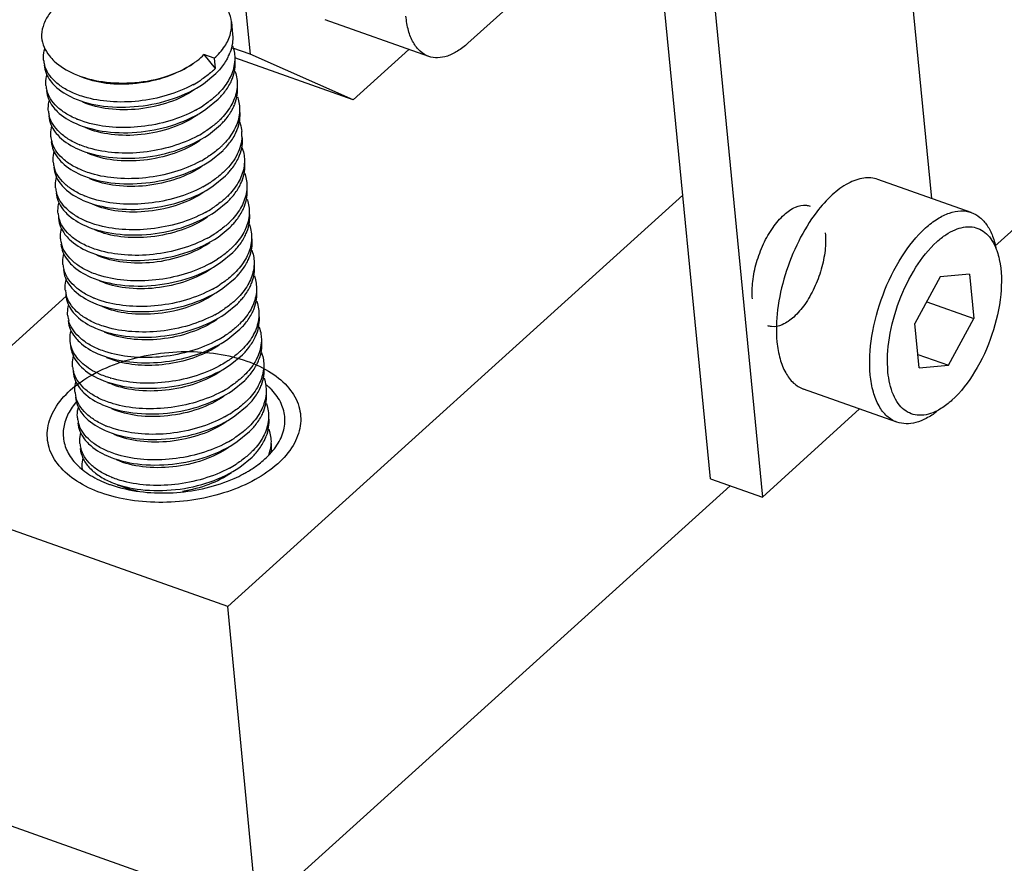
# Model space of a CAD drawing. Header units: millimetres. Extents: x -24622 to 57, y -1603 to 1112.
# Tile 136 of 219: x -1571 to -1556, y 608 to 621. Entities that reach past the tile are written whole.
import ezdxf

# ---------------------------------------------------------------- set-up
doc = ezdxf.new("R2010")
doc.units = ezdxf.units.MM
doc.layers.add('02___PRT_ALL_AXES', color=7, linetype='Continuous')

msp = doc.modelspace()

# ---------------------------------------------------------------- linework, layer by layer
at = {"color": 7, "linetype": 'Continuous'}
for p, q in [((-1533.166, 638.065), (-1555.947, 617.463)), ((-1560.423, 613.8), (-1561.674, 626.646)), ((-1560.858, 626.356), (-1559.607, 613.511)), ((-1557.518, 624.087), (-1556.947, 618.212)), ((-1564.243, 620.654), (-1561.346, 623.274)), ((-1567.785, 621.689), (-1567.67, 620.482)), ((-1564.858, 620.448), (-1566.49, 621.026)), ((-1567.67, 620.482), (-1567.942, 620.578)), ((-1566.047, 619.766), (-1565.171, 620.558)), ((-1568.395, 620.476), (-1568.217, 620.257)), ((-1568.232, 620.418), (-1568.395, 620.476)), ((-1568.232, 620.418), (-1568.217, 620.257)), ((-1566.047, 619.766), (-1567.909, 620.426)), ((-1566.047, 619.766), (-1567.67, 620.482)), ((-1568.57, 620.332), (-1568.559, 620.339)), ((-1568.403, 620.018), (-1568.209, 620.177)), ((-1568.364, 619.616), (-1568.171, 619.774)), ((-1568.326, 619.214), (-1568.133, 619.372)), ((-1568.288, 618.811), (-1568.095, 618.969)), ((-1568.25, 618.409), (-1568.057, 618.567)), ((-1556.321, 617.99), (-1557.79, 618.511)), ((-1560.858, 618.263), (-1568.017, 611.788)), ((-1568.212, 618.007), (-1568.019, 618.165)), ((-1568.174, 617.604), (-1567.981, 617.762)), ((-1568.136, 617.202), (-1567.943, 617.36)), ((-1556.346, 617.02), (-1556.809, 616.98)), ((-1556.346, 617.02), (-1556.28, 616.323)), ((-1568.098, 616.799), (-1567.905, 616.958)), ((-1556.809, 616.98), (-1557.206, 616.243)), ((-1573.728, 613.813), (-1570.566, 616.672)), ((-1568.06, 616.397), (-1567.867, 616.555)), ((-1557.021, 616.586), (-1556.28, 616.323)), ((-1557.14, 615.546), (-1557.206, 616.243)), ((-1556.677, 615.586), (-1556.28, 616.323)), ((-1568.022, 615.995), (-1567.829, 616.153)), ((-1570.066, 615.768), (-1569.903, 615.708)), ((-1567.984, 615.592), (-1567.791, 615.751)), ((-1557.16, 615.757), (-1556.677, 615.586)), ((-1569.773, 615.651), (-1569.922, 615.705)), ((-1557.14, 615.546), (-1556.677, 615.586)), ((-1569.915, 615.316), (-1569.884, 615.303)), ((-1567.946, 615.19), (-1567.753, 615.348)), ((-1557.491, 614.691), (-1558.959, 615.212)), ((-1567.908, 614.788), (-1567.715, 614.946)), ((-1559.607, 613.511), (-1558.08, 614.9)), ((-1567.87, 614.385), (-1567.677, 614.543)), ((-1567.832, 613.983), (-1567.639, 614.141)), ((-1568.017, 611.788), (-1573.728, 613.813)), ((-1560.423, 613.8), (-1559.607, 613.511)), ((-1569.763, 613.707), (-1569.732, 613.694)), ((-1560.117, 613.691), (-1567.561, 606.96)), ((-1567.561, 606.96), (-1568.017, 611.788)), ((-1567.561, 606.96), (-1573.271, 608.984))]:
    msp.add_line(p, q, dxfattribs=at)
for centre, radius, start, end in [((-1568.538, 620.951), 0.578, 345.8055, 346.7065), ((-1568.701, 620.78), 0.766, 333.5115, 338.9525), ((-1570.47, 620.434), 0.451, 185.4563, 195.3036), ((-1569.271, 621.376), 1.258, 304.4727, 305.7288), ((-1569.097, 621.15), 1.254, 312.6783, 314.5807), ((-1569.037, 621.017), 1.18, 314.5734, 317.5296), ((-1568.664, 620.378), 0.768, 333.3639, 338.8847), ((-1570.432, 620.031), 0.451, 185.4548, 195.26), ((-1569.411, 621.565), 1.776, 298.4163, 302.4844), ((-1569.362, 621.487), 1.684, 302.5035, 302.9529), ((-1569.059, 620.748), 1.254, 312.6786, 314.5807), ((-1568.999, 620.614), 1.179, 314.5733, 317.5452), ((-1569.373, 621.163), 1.776, 298.417, 302.4766), ((-1569.324, 621.085), 1.684, 302.4957, 302.9535), ((-1568.626, 619.975), 0.768, 333.3344, 338.8932), ((-1570.394, 619.629), 0.451, 185.4104, 195.2727), ((-1569.871, 620.714), 1.358, 247.0345, 247.6381), ((-1569.021, 620.346), 1.254, 312.6741, 314.5806), ((-1568.961, 620.212), 1.179, 314.5733, 317.5454), ((-1570.356, 619.227), 0.451, 185.4366, 195.295), ((-1569.334, 620.759), 1.773, 298.3992, 302.5925), ((-1569.285, 620.681), 1.681, 302.613, 302.9461), ((-1568.585, 619.572), 0.764, 333.7677, 339.1029), ((-1568.399, 619.209), 0.602, 357.8895, 5.38), ((-1569.83, 620.318), 1.365, 247.3807, 247.6405), ((-1568.983, 619.944), 1.255, 312.674, 314.5806), ((-1568.924, 619.811), 1.181, 314.5736, 317.4986), ((-1569.296, 620.356), 1.773, 298.4059, 302.6001), ((-1569.246, 620.278), 1.681, 302.6207, 302.945), ((-1568.55, 619.171), 0.768, 333.3613, 338.8878), ((-1570.318, 618.824), 0.451, 185.4511, 195.2565), ((-1568.945, 619.541), 1.254, 312.6785, 314.5807), ((-1568.885, 619.407), 1.179, 314.5733, 317.5453), ((-1569.259, 619.956), 1.776, 298.4167, 302.4778), ((-1569.21, 619.878), 1.684, 302.4969, 302.9534), ((-1568.512, 618.768), 0.768, 333.3444, 338.8995), ((-1570.28, 618.422), 0.451, 185.4088, 195.2776), ((-1569.757, 619.506), 1.357, 246.9764, 247.6376), ((-1568.907, 619.139), 1.254, 312.6735, 314.5806), ((-1568.847, 619.005), 1.179, 314.5733, 317.5437), ((-1568.473, 618.366), 0.767, 333.4456, 338.9124), ((-1570.242, 618.02), 0.451, 185.4417, 195.307), ((-1569.219, 619.551), 1.773, 298.3975, 302.6082), ((-1569.17, 619.473), 1.681, 302.6289, 302.945), ((-1569.716, 619.112), 1.366, 247.4134, 247.6407), ((-1568.869, 618.736), 1.255, 312.6746, 314.5806), ((-1568.809, 618.602), 1.179, 314.5734, 317.5383), ((-1569.182, 619.149), 1.773, 298.4075, 302.5838), ((-1569.133, 619.071), 1.681, 302.6042, 302.9461), ((-1568.436, 617.964), 0.768, 333.3588, 338.8906), ((-1570.204, 617.617), 0.451, 185.4623, 195.2615), ((-1568.831, 618.334), 1.254, 312.6788, 314.5807), ((-1568.77, 618.2), 1.179, 314.5733, 317.5453), ((-1570.166, 617.215), 0.451, 185.4076, 195.2821), ((-1569.145, 618.749), 1.776, 298.4176, 302.47), ((-1569.096, 618.671), 1.684, 302.489, 302.954), ((-1568.398, 617.561), 0.767, 333.3594, 338.9071), ((-1557.097, 616.991), 1.246, 12.0294, 12.4072), ((-1569.641, 618.304), 1.362, 247.2348, 247.64), ((-1568.793, 617.932), 1.254, 312.6732, 314.5806), ((-1568.733, 617.798), 1.179, 314.5733, 317.5416), ((-1569.105, 618.344), 1.773, 298.397, 302.6139), ((-1569.056, 618.266), 1.681, 302.6346, 302.9447), ((-1568.359, 617.159), 0.767, 333.4329, 338.9106), ((-1570.127, 616.813), 0.451, 185.4464, 195.3076), ((-1569.602, 617.905), 1.367, 247.4597, 247.6417), ((-1568.755, 617.529), 1.255, 312.6755, 314.5807), ((-1568.694, 617.395), 1.179, 314.5734, 317.5385), ((-1570.089, 616.41), 0.451, 185.4616, 195.2706), ((-1569.068, 617.943), 1.774, 298.4096, 302.5613), ((-1569.019, 617.865), 1.682, 302.5814, 302.9477), ((-1568.322, 616.756), 0.768, 333.3619, 338.8806), ((-1568.717, 617.127), 1.254, 312.6786, 314.5807), ((-1568.656, 616.993), 1.179, 314.5733, 317.5451), ((-1568.283, 616.354), 0.767, 333.3719, 338.9132), ((-1569.031, 617.542), 1.776, 298.4172, 302.4748), ((-1568.982, 617.464), 1.684, 302.4938, 302.9536), ((-1569.528, 617.096), 1.361, 247.1937, 247.6396), ((-1568.68, 616.726), 1.256, 312.6462, 314.5805), ((-1568.618, 616.591), 1.179, 314.5733, 317.5399), ((-1568.245, 615.951), 0.767, 333.4355, 338.9091), ((-1570.013, 615.605), 0.451, 185.4518, 195.3061), ((-1569.401, 616.938), 1.622, 253.1086, 253.3132), ((-1568.641, 616.322), 1.254, 312.6768, 314.5807), ((-1568.58, 616.188), 1.179, 314.5734, 317.5386), ((-1569.975, 615.203), 0.451, 185.4585, 195.264), ((-1568.954, 616.736), 1.775, 298.4128, 302.5251), ((-1568.905, 616.658), 1.683, 302.5448, 302.9501), ((-1568.208, 615.549), 0.768, 333.3664, 338.8826), ((-1568.1, 614.448), 1.077, 49.0207, 50.1405), ((-1568.063, 614.49), 1.021, 45.7467, 49.0396), ((-1568.603, 615.92), 1.254, 312.6786, 314.5807), ((-1568.542, 615.786), 1.179, 314.5733, 317.5452), ((-1568.917, 616.335), 1.776, 298.417, 302.4759), ((-1568.868, 616.257), 1.684, 302.495, 302.9535), ((-1568.17, 615.147), 0.768, 333.3258, 338.8923), ((-1569.937, 614.801), 0.451, 185.4124, 195.2914), ((-1569.414, 615.888), 1.36, 247.1191, 247.6389), ((-1568.565, 615.517), 1.254, 312.6747, 314.5806), ((-1568.504, 615.383), 1.179, 314.5733, 317.5456), ((-1569.899, 614.398), 0.451, 185.4563, 195.3036), ((-1568.877, 615.93), 1.773, 298.4009, 302.577), ((-1568.828, 615.853), 1.682, 302.5973, 302.9471), ((-1568.131, 614.744), 0.767, 333.4328, 338.9048), ((-1567.943, 614.3), 0.611, 352.9601, 5.3505), ((-1569.374, 615.489), 1.364, 247.3459, 247.6403), ((-1568.527, 615.115), 1.254, 312.6783, 314.5807), ((-1568.017, 614.392), 0.678, 341.0671, 348.5002), ((-1568.466, 614.981), 1.179, 314.5734, 317.5392), ((-1569.865, 613.995), 0.448, 184.3563, 185.4245), ((-1568.84, 615.53), 1.776, 298.4163, 302.4844), ((-1568.791, 615.452), 1.684, 302.5035, 302.9529), ((-1568.729, 615.657), 2.02, 297.9804, 298.9973), ((-1569.34, 614.979), 1.334, 246.3463, 247.1765), ((-1569.326, 615.111), 1.391, 247.7714, 248.4231), ((-1568.809, 615.811), 2.194, 293.9742, 297.9266), ((-1569.239, 615.486), 1.887, 249.6267, 250.4826), ((-1569.199, 615.6), 2.007, 250.5006, 254.2797)]:
    msp.add_arc(centre, radius, start, end, dxfattribs=at)
for points, start_tangent, end_tangent in [([(-1567.963, 620.993), (-1568.007, 621.16), (-1568.105, 621.315), (-1568.254, 621.453), (-1568.448, 621.568), (-1568.94, 621.715), (-1569.509, 621.734), (-1570.071, 621.621), (-1570.54, 621.395), (-1570.718, 621.249), (-1570.849, 621.088), (-1570.928, 620.918), (-1570.951, 620.746)], (-0.094241, 0.995549), (0.026763, -0.999642)), ([(-1564.858, 620.448), (-1564.992, 620.529), (-1565.1, 620.666), (-1565.176, 620.854), (-1565.217, 621.084)], (-0.942459, 0.334322), (-0.09413, 0.99556)), ([(-1567.975, 620.818), (-1567.967, 620.862), (-1567.963, 620.993)], (0.229926, 0.973208), (-0.094241, 0.995549)), ([(-1570.951, 620.746), (-1570.911, 620.596), (-1570.826, 620.456)], (0.116459, -0.993196), (0.62144, -0.783462)), ([(-1568.232, 620.418), (-1568.068, 620.607), (-1567.977, 620.81)], (0.741683, 0.670751), (0.2452, 0.969472)), ([(-1567.944, 620.794), (-1567.948, 620.649), (-1567.986, 620.504)], (0.093913, -0.99558), (-0.358461, -0.933545)), ([(-1570.919, 620.391), (-1570.921, 620.435), (-1570.901, 620.567)], (-0.094566, 0.995519), (0.280345, 0.959899)), ([(-1567.944, 620.615), (-1567.933, 620.58), (-1567.913, 620.472)], (0.327696, -0.944783), (0.093733, -0.995597)), ([(-1564.243, 620.654), (-1564.405, 620.531), (-1564.565, 620.454), (-1564.718, 620.426), (-1564.858, 620.448)], (-0.741683, -0.670751), (-0.942459, 0.334322)), ([(-1570.826, 620.456), (-1570.751, 620.375), (-1570.439, 620.174)], (0.62144, -0.783462), (0.915951, -0.40129)), ([(-1568.537, 620.355), (-1568.498, 620.384), (-1568.395, 620.476)], (0.811747, 0.584009), (0.698498, 0.715612)), ([(-1568.015, 620.438), (-1568.046, 620.382), (-1568.167, 620.22)], (-0.445412, -0.895326), (-0.674993, -0.737824)), ([(-1567.913, 620.472), (-1567.911, 620.428), (-1567.923, 620.292)], (0.093733, -0.995597), (-0.198307, -0.98014)), ([(-1570.911, 620.31), (-1570.88, 620.182), (-1570.81, 620.061)], (0.094536, -0.995521), (0.600658, -0.799506)), ([(-1570.423, 619.859), (-1570.6, 619.949), (-1570.742, 620.057), (-1570.845, 620.18), (-1570.905, 620.315)], (-0.925674, 0.378323), (-0.263736, 0.964595)), ([(-1570.439, 620.174), (-1569.991, 620.051), (-1569.481, 620.037), (-1568.979, 620.137), (-1568.559, 620.339)], (0.915951, -0.40129), (0.824356, 0.566072)), ([(-1568.57, 620.332), (-1568.98, 620.129), (-1569.457, 620.022), (-1569.933, 620.024), (-1570.341, 620.131)], (-0.824199, -0.5663), (-0.915875, 0.401464)), ([(-1567.923, 620.292), (-1568.011, 620.067), (-1568.179, 619.855)], (-0.198307, -0.98014), (-0.712152, -0.702026)), ([(-1567.948, 620.101), (-1567.91, 620.247), (-1567.906, 620.392)], (0.359548, 0.933127), (-0.094355, 0.995539)), ([(-1570.881, 619.989), (-1570.883, 620.032), (-1570.864, 620.162)], (-0.094536, 0.995521), (0.274798, 0.961502)), ([(-1568.247, 620.228), (-1568.293, 620.188), (-1568.446, 620.075)], (-0.735066, -0.677996), (-0.839114, -0.543956)), ([(-1567.907, 620.214), (-1567.896, 620.179), (-1567.875, 620.07)], (0.330985, -0.943636), (0.094355, -0.995539)), ([(-1570.81, 620.061), (-1570.742, 619.984), (-1570.446, 619.792)], (0.600658, -0.799506), (0.915975, -0.401235)), ([(-1570.446, 619.792), (-1569.974, 619.667), (-1569.423, 619.664), (-1568.874, 619.785), (-1568.403, 620.018)], (0.915975, -0.401235), (0.824457, 0.565924)), ([(-1568.566, 620.004), (-1568.972, 619.836), (-1569.422, 619.745), (-1569.873, 619.737), (-1570.283, 619.81)], (-0.879057, -0.476716), (-0.958356, 0.285575)), ([(-1568.129, 619.818), (-1568.084, 619.87), (-1567.978, 620.034)], (0.67479, 0.73801), (0.447703, 0.894182)), ([(-1567.91, 619.699), (-1567.871, 619.845), (-1567.868, 619.99)], (0.359399, 0.933184), (-0.094591, 0.995516)), ([(-1567.875, 620.07), (-1567.873, 620.028), (-1567.883, 619.899)], (0.094355, -0.995539), (-0.184283, -0.982873)), ([(-1570.873, 619.908), (-1570.842, 619.78), (-1570.773, 619.659)], (0.093721, -0.995599), (0.600259, -0.799806)), ([(-1570.401, 619.464), (-1570.573, 619.553), (-1570.71, 619.66), (-1570.809, 619.781), (-1570.867, 619.913)], (-0.920733, 0.390193), (-0.262995, 0.964797)), ([(-1570.283, 619.81), (-1570.319, 619.821), (-1570.423, 619.859)], (-0.958356, 0.285575), (-0.925674, 0.378323)), ([(-1568.532, 619.93), (-1568.942, 619.726), (-1569.419, 619.62), (-1569.895, 619.622), (-1570.303, 619.729)], (-0.824381, -0.566035), (-0.915781, 0.401679)), ([(-1568.209, 619.826), (-1568.255, 619.786), (-1568.408, 619.672)], (-0.735062, -0.678), (-0.839109, -0.543964)), ([(-1567.883, 619.899), (-1567.971, 619.669), (-1568.141, 619.452)], (-0.184283, -0.982873), (-0.712152, -0.702026)), ([(-1567.869, 619.812), (-1567.858, 619.777), (-1567.837, 619.668)], (0.331315, -0.94352), (0.094591, -0.995516)), ([(-1570.843, 619.587), (-1570.845, 619.63), (-1570.826, 619.761)], (-0.093721, 0.995599), (0.277486, 0.96073)), ([(-1570.773, 619.659), (-1570.704, 619.581), (-1570.408, 619.39)], (0.600259, -0.799806), (0.915964, -0.401261)), ([(-1568.091, 619.416), (-1568.046, 619.468), (-1567.94, 619.631)], (0.674788, 0.738012), (0.448155, 0.893956)), ([(-1567.837, 619.668), (-1567.835, 619.626), (-1567.845, 619.497)], (0.094591, -0.995516), (-0.184082, -0.982911)), ([(-1570.835, 619.506), (-1570.804, 619.378), (-1570.735, 619.257)], (0.094216, -0.995552), (0.599482, -0.800388)), ([(-1570.356, 619.058), (-1570.53, 619.147), (-1570.669, 619.255), (-1570.77, 619.377), (-1570.829, 619.51)], (-0.923079, 0.384609), (-0.263171, 0.964749)), ([(-1570.408, 619.39), (-1569.936, 619.265), (-1569.385, 619.261), (-1568.836, 619.383), (-1568.364, 619.616)], (0.915964, -0.401261), (0.824457, 0.565924)), ([(-1568.494, 619.527), (-1568.904, 619.324), (-1569.381, 619.217), (-1569.857, 619.22), (-1570.265, 619.327)], (-0.824281, -0.566181), (-0.915879, 0.401455)), ([(-1568.528, 619.601), (-1568.934, 619.434), (-1569.383, 619.343), (-1569.834, 619.334), (-1570.244, 619.408)], (-0.879054, -0.476723), (-0.958543, 0.284947)), ([(-1567.845, 619.497), (-1567.933, 619.267), (-1568.103, 619.05)], (-0.184082, -0.982911), (-0.712152, -0.702026)), ([(-1567.871, 619.299), (-1567.833, 619.443), (-1567.83, 619.587)], (0.35603, 0.934475), (-0.094079, 0.995565)), ([(-1570.805, 619.184), (-1570.807, 619.227), (-1570.788, 619.357)], (-0.094216, 0.995552), (0.274789, 0.961504)), ([(-1570.244, 619.408), (-1570.281, 619.419), (-1570.388, 619.458)], (-0.958543, 0.284947), (-0.924792, 0.380473)), ([(-1568.171, 619.424), (-1568.217, 619.383), (-1568.37, 619.27)], (-0.735115, -0.677942), (-0.839181, -0.543852)), ([(-1567.837, 619.426), (-1567.823, 619.386), (-1567.799, 619.265)], (0.355639, -0.934623), (0.094079, -0.995565)), ([(-1570.735, 619.257), (-1570.667, 619.179), (-1570.37, 618.987)], (0.599482, -0.800388), (0.915957, -0.401276)), ([(-1570.37, 618.987), (-1569.898, 618.863), (-1569.347, 618.859), (-1568.798, 618.981), (-1568.326, 619.214)], (0.915957, -0.401276), (0.824461, 0.565919)), ([(-1568.49, 619.199), (-1568.896, 619.032), (-1569.346, 618.94), (-1569.797, 618.932), (-1570.206, 619.005)], (-0.879173, -0.476502), (-0.958435, 0.28531)), ([(-1567.797, 619.187), (-1567.818, 619.047), (-1567.87, 618.909), (-1568.065, 618.648)], (-0.036648, -0.999328), (-0.712152, -0.702026)), ([(-1568.053, 619.013), (-1568.007, 619.066), (-1567.899, 619.234)], (0.675394, 0.737457), (0.441422, 0.8973)), ([(-1567.834, 618.894), (-1567.795, 619.04), (-1567.792, 619.185)], (0.359497, 0.933146), (-0.094437, 0.995531)), ([(-1570.797, 619.103), (-1570.766, 618.975), (-1570.696, 618.854)], (0.094467, -0.995528), (0.600709, -0.799468)), ([(-1570.305, 618.651), (-1570.484, 618.74), (-1570.627, 618.849), (-1570.731, 618.973), (-1570.791, 619.108)], (-0.92667, 0.375876), (-0.263584, 0.964636)), ([(-1570.206, 619.005), (-1570.243, 619.017), (-1570.35, 619.056)], (-0.958435, 0.28531), (-0.924814, 0.380419)), ([(-1568.456, 619.125), (-1568.866, 618.921), (-1569.343, 618.815), (-1569.819, 618.817), (-1570.227, 618.924)], (-0.824364, -0.56606), (-0.915788, 0.401662)), ([(-1568.133, 619.021), (-1568.179, 618.981), (-1568.332, 618.868)], (-0.735116, -0.677942), (-0.839191, -0.543837)), ([(-1567.793, 619.007), (-1567.782, 618.972), (-1567.761, 618.863)], (0.331105, -0.943594), (0.094437, -0.995531)), ([(-1570.767, 618.782), (-1570.769, 618.825), (-1570.75, 618.955)], (-0.094467, 0.995528), (0.275183, 0.961392)), ([(-1570.696, 618.854), (-1570.628, 618.777), (-1570.332, 618.585)], (0.600709, -0.799468), (0.915977, -0.40123)), ([(-1567.761, 618.863), (-1567.759, 618.821), (-1567.769, 618.692)], (0.094437, -0.995531), (-0.184188, -0.982891)), ([(-1570.759, 618.701), (-1570.728, 618.573), (-1570.659, 618.452)], (0.093691, -0.995601), (0.600248, -0.799814)), ([(-1570.288, 618.257), (-1570.459, 618.346), (-1570.596, 618.453), (-1570.695, 618.574), (-1570.753, 618.706)], (-0.920336, 0.39113), (-0.262931, 0.964815)), ([(-1570.332, 618.585), (-1569.86, 618.46), (-1569.309, 618.457), (-1568.76, 618.578), (-1568.288, 618.811)], (0.915977, -0.40123), (0.824457, 0.565924)), ([(-1568.418, 618.723), (-1568.828, 618.519), (-1569.305, 618.413), (-1569.781, 618.415), (-1570.189, 618.522)], (-0.824303, -0.56615), (-0.915875, 0.401464)), ([(-1568.452, 618.797), (-1568.858, 618.629), (-1569.308, 618.538), (-1569.759, 618.53), (-1570.169, 618.603)], (-0.879116, -0.476607), (-0.958318, 0.285703)), ([(-1567.769, 618.692), (-1567.857, 618.462), (-1568.027, 618.245)], (-0.184188, -0.982891), (-0.712152, -0.702026)), ([(-1568.015, 618.611), (-1567.97, 618.663), (-1567.864, 618.827)], (0.674789, 0.738011), (0.447743, 0.894162)), ([(-1567.796, 618.492), (-1567.757, 618.638), (-1567.754, 618.783)], (0.359298, 0.933223), (-0.094542, 0.995521)), ([(-1570.729, 618.38), (-1570.731, 618.423), (-1570.712, 618.554)], (-0.093691, 0.995601), (0.277445, 0.960742)), ([(-1570.169, 618.603), (-1570.204, 618.614), (-1570.305, 618.651)], (-0.958318, 0.285703), (-0.92667, 0.375876)), ([(-1568.095, 618.619), (-1568.141, 618.579), (-1568.294, 618.465)], (-0.735063, -0.677999), (-0.83911, -0.543963)), ([(-1567.755, 618.605), (-1567.744, 618.569), (-1567.723, 618.461)], (0.330787, -0.943706), (0.094542, -0.995521)), ([(-1557.789, 618.511), (-1558.012, 618.532), (-1558.257, 618.449), (-1558.509, 618.268), (-1558.753, 618)], (-0.942481, 0.334258), (-0.606953, -0.794737)), ([(-1570.659, 618.452), (-1570.59, 618.374), (-1570.294, 618.182)], (0.600248, -0.799814), (0.915963, -0.401264)), ([(-1570.294, 618.182), (-1569.821, 618.058), (-1569.271, 618.054), (-1568.721, 618.176), (-1568.25, 618.409)], (0.915963, -0.401264), (0.824458, 0.565924)), ([(-1568.414, 618.394), (-1568.82, 618.227), (-1569.269, 618.136), (-1569.72, 618.127), (-1570.129, 618.2)], (-0.879056, -0.476719), (-0.958559, 0.284894)), ([(-1567.977, 618.209), (-1567.932, 618.261), (-1567.826, 618.424)], (0.67481, 0.737991), (0.448001, 0.894033)), ([(-1567.723, 618.461), (-1567.721, 618.418), (-1567.731, 618.289)], (0.094542, -0.995521), (-0.185806, -0.982586)), ([(-1570.721, 618.299), (-1570.69, 618.171), (-1570.621, 618.05)], (0.094306, -0.995543), (0.599464, -0.800401)), ([(-1570.241, 617.851), (-1570.415, 617.94), (-1570.555, 618.048), (-1570.656, 618.17), (-1570.715, 618.303)], (-0.923299, 0.384082), (-0.263252, 0.964727)), ([(-1570.129, 618.2), (-1570.167, 618.212), (-1570.274, 618.251)], (-0.958559, 0.284894), (-0.924788, 0.380484)), ([(-1568.38, 618.32), (-1568.79, 618.117), (-1569.267, 618.01), (-1569.743, 618.012), (-1570.15, 618.12)], (-0.824343, -0.56609), (-0.915801, 0.401633)), ([(-1567.731, 618.289), (-1567.819, 618.059), (-1567.989, 617.843)], (-0.185806, -0.982586), (-0.712152, -0.702026)), ([(-1567.758, 618.09), (-1567.719, 618.235), (-1567.715, 618.38)], (0.359108, 0.933296), (-0.093805, 0.995591)), ([(-1570.691, 617.977), (-1570.693, 618.02), (-1570.674, 618.15)], (-0.094306, 0.995543), (0.274654, 0.961543)), ([(-1568.057, 618.216), (-1568.103, 618.176), (-1568.256, 618.063)], (-0.735122, -0.677935), (-0.839191, -0.543837)), ([(-1567.716, 618.2), (-1567.705, 618.165), (-1567.685, 618.058)], (0.326339, -0.945253), (0.093805, -0.995591)), ([(-1559.763, 616.632), (-1559.759, 616.906), (-1559.699, 617.204), (-1559.589, 617.497), (-1559.44, 617.756), (-1559.266, 617.955), (-1559.085, 618.076), (-1558.915, 618.106), (-1558.857, 618.092)], (-0.09413, 0.99556), (0.940111, -0.340869)), ([(-1570.621, 618.05), (-1570.553, 617.972), (-1570.256, 617.78)], (0.599464, -0.800401), (0.915957, -0.401277)), ([(-1570.256, 617.78), (-1569.783, 617.655), (-1569.233, 617.652), (-1568.684, 617.774), (-1568.212, 618.007)], (0.915957, -0.401277), (0.82446, 0.56592)), ([(-1568.341, 617.918), (-1568.752, 617.714), (-1569.229, 617.608), (-1569.705, 617.61), (-1570.112, 617.717)], (-0.824339, -0.566096), (-0.915861, 0.401494)), ([(-1568.376, 617.992), (-1568.782, 617.825), (-1569.232, 617.733), (-1569.683, 617.725), (-1570.092, 617.798)], (-0.879183, -0.476484), (-0.958423, 0.285352)), ([(-1567.939, 617.806), (-1567.894, 617.859), (-1567.787, 618.023)], (0.67488, 0.737928), (0.446438, 0.894815)), ([(-1567.72, 617.687), (-1567.681, 617.833), (-1567.677, 617.978)], (0.359449, 0.933165), (-0.094506, 0.995524)), ([(-1567.685, 618.058), (-1567.683, 618.013), (-1567.695, 617.878)], (0.093805, -0.995591), (-0.19918, -0.979963)), ([(-1558.753, 618), (-1559.036, 617.54), (-1559.249, 617.008), (-1559.367, 616.459), (-1559.378, 615.954)], (-0.606953, -0.794737), (0.09413, -0.99556)), ([(-1557.039, 617.749), (-1556.85, 617.893), (-1556.663, 617.983), (-1556.485, 618.016), (-1556.321, 617.99)], (0.741683, 0.670751), (0.942637, -0.333821)), ([(-1556.321, 617.99), (-1556.185, 617.913), (-1556.072, 617.788), (-1555.985, 617.619), (-1555.926, 617.409)], (0.94235, -0.334629), (0.19161, -0.981471)), ([(-1570.683, 617.896), (-1570.651, 617.768), (-1570.582, 617.647)], (0.094679, -0.995508), (0.600465, -0.799651)), ([(-1570.191, 617.444), (-1570.37, 617.533), (-1570.513, 617.642), (-1570.616, 617.765), (-1570.677, 617.901)], (-0.926822, 0.3755), (-0.26379, 0.96458)), ([(-1570.092, 617.798), (-1570.129, 617.81), (-1570.236, 617.849)], (-0.958423, 0.285352), (-0.924815, 0.380417)), ([(-1568.019, 617.814), (-1568.065, 617.774), (-1568.218, 617.66)], (-0.735109, -0.677949), (-0.83918, -0.543854)), ([(-1567.695, 617.878), (-1567.783, 617.652), (-1567.951, 617.44)], (-0.19918, -0.979963), (-0.712152, -0.702026)), ([(-1567.679, 617.8), (-1567.668, 617.765), (-1567.647, 617.656)], (0.331187, -0.943565), (0.094506, -0.995524)), ([(-1556.861, 617.53), (-1556.718, 617.642), (-1556.575, 617.72), (-1556.307, 617.763), (-1556.188, 617.729), (-1556.083, 617.657), (-1555.995, 617.55), (-1555.926, 617.412)], (0.744928, 0.667145), (0.357617, -0.933868)), ([(-1570.653, 617.574), (-1570.655, 617.617), (-1570.636, 617.747)], (-0.094679, 0.995508), (0.273964, 0.96174)), ([(-1570.582, 617.647), (-1570.514, 617.57), (-1570.218, 617.378)], (0.600465, -0.799651), (0.915969, -0.401249)), ([(-1567.901, 617.404), (-1567.856, 617.456), (-1567.75, 617.619)], (0.674789, 0.738011), (0.447781, 0.894143)), ([(-1567.647, 617.656), (-1567.645, 617.614), (-1567.655, 617.485)], (0.094506, -0.995524), (-0.184179, -0.982893)), ([(-1558.617, 617.669), (-1558.621, 617.395), (-1558.682, 617.097), (-1558.792, 616.804), (-1558.941, 616.545), (-1559.114, 616.346), (-1559.295, 616.225), (-1559.466, 616.195), (-1559.524, 616.209)], (0.09413, -0.99556), (-0.940111, 0.340869)), ([(-1557.909, 615.433), (-1557.884, 616.042), (-1557.709, 616.695), (-1557.413, 617.295), (-1557.039, 617.749)], (-0.09413, 0.99556), (0.741683, 0.670751)), ([(-1570.645, 617.494), (-1570.614, 617.366), (-1570.544, 617.244)], (0.093671, -0.995603), (0.600171, -0.799872)), ([(-1570.169, 617.048), (-1570.342, 617.137), (-1570.48, 617.244), (-1570.58, 617.366), (-1570.639, 617.499)], (-0.922095, 0.386963), (-0.263032, 0.964787)), ([(-1570.218, 617.378), (-1569.745, 617.253), (-1569.195, 617.25), (-1568.645, 617.371), (-1568.174, 617.604)], (0.915969, -0.401249), (0.824457, 0.565925)), ([(-1568.303, 617.516), (-1568.714, 617.312), (-1569.191, 617.206), (-1569.667, 617.208), (-1570.074, 617.315)], (-0.824322, -0.566122), (-0.915817, 0.401597)), ([(-1568.338, 617.589), (-1568.744, 617.422), (-1569.194, 617.331), (-1569.645, 617.323), (-1570.055, 617.396)], (-0.879107, -0.476625), (-0.958315, 0.285714)), ([(-1567.655, 617.485), (-1567.742, 617.255), (-1567.913, 617.038)], (-0.184179, -0.982893), (-0.712152, -0.702026)), ([(-1567.682, 617.285), (-1567.643, 617.43), (-1567.639, 617.576)], (0.359175, 0.93327), (-0.094481, 0.995527)), ([(-1557.631, 615.479), (-1557.609, 616.018), (-1557.454, 616.597), (-1557.192, 617.128), (-1556.861, 617.53)], (-0.090201, 0.995924), (0.738778, 0.673949)), ([(-1570.615, 617.172), (-1570.617, 617.216), (-1570.598, 617.346)], (-0.093671, 0.995603), (0.277305, 0.960782)), ([(-1570.055, 617.396), (-1570.09, 617.407), (-1570.191, 617.444)], (-0.958315, 0.285714), (-0.926822, 0.3755)), ([(-1567.981, 617.412), (-1568.026, 617.372), (-1568.18, 617.258)], (-0.735059, -0.678003), (-0.839104, -0.543971)), ([(-1567.641, 617.397), (-1567.629, 617.362), (-1567.609, 617.254)], (0.330122, -0.943938), (0.094481, -0.995527)), ([(-1555.926, 617.412), (-1555.913, 617.376), (-1555.881, 617.259)], (0.357617, -0.933868), (0.214866, -0.976643)), ([(-1570.544, 617.244), (-1570.476, 617.167), (-1570.18, 616.975)], (0.600171, -0.799872), (0.915961, -0.401266)), ([(-1570.18, 616.975), (-1569.707, 616.851), (-1569.157, 616.847), (-1568.607, 616.969), (-1568.136, 617.202)], (0.915961, -0.401266), (0.824458, 0.565924)), ([(-1568.3, 617.187), (-1568.706, 617.02), (-1569.155, 616.929), (-1569.606, 616.92), (-1570.016, 616.993)], (-0.87905, -0.47673), (-0.958488, 0.285134)), ([(-1567.863, 617.002), (-1567.818, 617.054), (-1567.712, 617.217)], (0.674837, 0.737967), (0.447768, 0.89415)), ([(-1567.644, 616.883), (-1567.605, 617.028), (-1567.601, 617.173)], (0.359134, 0.933286), (-0.093776, 0.995593)), ([(-1567.609, 617.254), (-1567.606, 617.211), (-1567.618, 617.08)], (0.094481, -0.995527), (-0.187983, -0.982172)), ([(-1555.879, 617.251), (-1555.857, 616.698), (-1555.995, 616.07), (-1556.267, 615.481), (-1556.625, 615.036)], (0.208423, -0.978039), (-0.739277, -0.673401)), ([(-1570.607, 617.092), (-1570.576, 616.963), (-1570.507, 616.842)], (0.094391, -0.995535), (0.599488, -0.800383)), ([(-1570.126, 616.643), (-1570.3, 616.733), (-1570.44, 616.84), (-1570.542, 616.963), (-1570.601, 617.096)], (-0.923609, 0.383335), (-0.263328, 0.964706)), ([(-1570.016, 616.993), (-1570.053, 617.005), (-1570.16, 617.044)], (-0.958488, 0.285134), (-0.924809, 0.380432)), ([(-1568.265, 617.113), (-1568.676, 616.91), (-1569.153, 616.803), (-1569.629, 616.805), (-1570.036, 616.912)], (-0.824372, -0.566048), (-0.915837, 0.401551)), ([(-1567.943, 617.009), (-1567.988, 616.969), (-1568.142, 616.856)], (-0.735125, -0.677932), (-0.839194, -0.543832)), ([(-1567.618, 617.08), (-1567.705, 616.851), (-1567.874, 616.636)], (-0.187983, -0.982172), (-0.712152, -0.702026)), ([(-1567.602, 616.993), (-1567.591, 616.958), (-1567.571, 616.851)], (0.326305, -0.945264), (0.093776, -0.995593)), ([(-1570.577, 616.77), (-1570.579, 616.813), (-1570.56, 616.943)], (-0.094391, 0.995535), (0.274523, 0.961581)), ([(-1570.507, 616.842), (-1570.438, 616.765), (-1570.142, 616.573)], (0.599488, -0.800383), (0.915957, -0.401276)), ([(-1567.571, 616.851), (-1567.568, 616.806), (-1567.581, 616.671)], (0.093776, -0.995593), (-0.199223, -0.979954)), ([(-1570.569, 616.689), (-1570.537, 616.561), (-1570.468, 616.44)], (0.094663, -0.995509), (0.60049, -0.799632)), ([(-1570.077, 616.236), (-1570.256, 616.326), (-1570.399, 616.434), (-1570.502, 616.558), (-1570.563, 616.693)], (-0.926801, 0.375554), (-0.263802, 0.964577)), ([(-1570.142, 616.573), (-1569.669, 616.448), (-1569.119, 616.445), (-1568.569, 616.566), (-1568.098, 616.799)], (0.915957, -0.401276), (0.82446, 0.565921)), ([(-1568.227, 616.711), (-1568.638, 616.507), (-1569.115, 616.401), (-1569.591, 616.403), (-1569.998, 616.51)], (-0.824302, -0.566151), (-0.915833, 0.401558)), ([(-1568.262, 616.785), (-1568.668, 616.617), (-1569.118, 616.526), (-1569.569, 616.518), (-1569.978, 616.591)], (-0.879186, -0.476478), (-0.958414, 0.285383)), ([(-1567.825, 616.599), (-1567.78, 616.652), (-1567.673, 616.816)], (0.674878, 0.737929), (0.446633, 0.894717)), ([(-1567.606, 616.48), (-1567.567, 616.625), (-1567.563, 616.771)], (0.359615, 0.933101), (-0.094204, 0.995553)), ([(-1570.539, 616.367), (-1570.541, 616.41), (-1570.522, 616.54)], (-0.094663, 0.995509), (0.274025, 0.961723)), ([(-1569.978, 616.591), (-1570.015, 616.603), (-1570.122, 616.642)], (-0.958414, 0.285383), (-0.924822, 0.380399)), ([(-1567.905, 616.607), (-1567.95, 616.567), (-1568.104, 616.453)], (-0.735099, -0.67796), (-0.839165, -0.543877)), ([(-1567.581, 616.671), (-1567.669, 616.445), (-1567.836, 616.233)], (-0.199223, -0.979954), (-0.712152, -0.702026)), ([(-1567.565, 616.593), (-1567.553, 616.557), (-1567.533, 616.449)], (0.33054, -0.943792), (0.094204, -0.995553)), ([(-1570.468, 616.44), (-1570.4, 616.362), (-1570.104, 616.171)], (0.60049, -0.799632), (0.91597, -0.401246)), ([(-1570.104, 616.171), (-1569.631, 616.046), (-1569.081, 616.042), (-1568.531, 616.164), (-1568.06, 616.397)], (0.91597, -0.401246), (0.824457, 0.565924)), ([(-1568.224, 616.382), (-1568.63, 616.215), (-1569.08, 616.124), (-1569.531, 616.116), (-1569.941, 616.189)], (-0.879095, -0.476647), (-0.958317, 0.285706)), ([(-1567.786, 616.197), (-1567.742, 616.249), (-1567.636, 616.412)], (0.674791, 0.738009), (0.447735, 0.894166)), ([(-1567.567, 616.078), (-1567.529, 616.223), (-1567.525, 616.369)], (0.359078, 0.933307), (-0.094421, 0.995532)), ([(-1567.533, 616.449), (-1567.53, 616.406), (-1567.541, 616.277)], (0.094204, -0.995553), (-0.185341, -0.982674)), ([(-1570.531, 616.287), (-1570.498, 616.154), (-1570.424, 616.029)], (0.094071, -0.995565), (0.613225, -0.789908)), ([(-1570.055, 615.841), (-1570.228, 615.93), (-1570.366, 616.037), (-1570.466, 616.159), (-1570.525, 616.291)], (-0.921817, 0.387626), (-0.263183, 0.964746)), ([(-1569.941, 616.189), (-1569.976, 616.2), (-1570.077, 616.236)], (-0.958317, 0.285706), (-0.926801, 0.375554)), ([(-1568.189, 616.308), (-1568.6, 616.105), (-1569.077, 615.998), (-1569.553, 616.001), (-1569.96, 616.108)], (-0.824391, -0.566021), (-0.915807, 0.40162)), ([(-1567.541, 616.277), (-1567.628, 616.047), (-1567.798, 615.831)], (-0.185341, -0.982674), (-0.712152, -0.702026)), ([(-1570.501, 615.965), (-1570.503, 616.006), (-1570.486, 616.129)], (-0.094071, 0.995565), (0.256213, 0.96662)), ([(-1567.867, 616.205), (-1567.912, 616.164), (-1568.066, 616.051)], (-0.735061, -0.678), (-0.839107, -0.543966)), ([(-1567.526, 616.19), (-1567.515, 616.155), (-1567.495, 616.047)], (0.32954, -0.944142), (0.094421, -0.995532)), ([(-1570.447, 615.79), (-1570.467, 615.833), (-1570.501, 615.965)], (-0.466605, 0.884466), (-0.094071, 0.995565)), ([(-1570.424, 616.029), (-1570.356, 615.955), (-1570.066, 615.768)], (0.613225, -0.789908), (0.916028, -0.401115)), ([(-1569.903, 615.708), (-1569.444, 615.63), (-1568.938, 615.653), (-1568.445, 615.779), (-1568.022, 615.995)], (0.956857, -0.290561), (0.824483, 0.565887)), ([(-1568.186, 615.98), (-1568.592, 615.813), (-1569.041, 615.722), (-1569.492, 615.713), (-1569.902, 615.786)], (-0.879052, -0.476725), (-0.9585, 0.285093)), ([(-1568.151, 615.906), (-1568.517, 615.719), (-1568.942, 615.609), (-1569.378, 615.586), (-1569.773, 615.651)], (-0.824285, -0.566175), (-0.958928, 0.283648)), ([(-1567.748, 615.794), (-1567.704, 615.847), (-1567.598, 616.01)], (0.674858, 0.737947), (0.447574, 0.894247)), ([(-1567.529, 615.676), (-1567.491, 615.821), (-1567.487, 615.966)], (0.359161, 0.933276), (-0.09375, 0.995596)), ([(-1567.495, 616.047), (-1567.492, 616.003), (-1567.504, 615.872)], (0.094421, -0.995532), (-0.189859, -0.981811)), ([(-1559.378, 615.954), (-1559.329, 615.686), (-1559.241, 615.467), (-1559.116, 615.307), (-1558.959, 615.212)], (0.09413, -0.99556), (0.942481, -0.334258)), ([(-1570.013, 613.578), (-1570.396, 613.763), (-1570.675, 614.006), (-1570.831, 614.291), (-1570.853, 614.598), (-1570.739, 614.905), (-1570.498, 615.194), (-1570.146, 615.442), (-1569.706, 615.634), (-1569.209, 615.757), (-1568.689, 615.802), (-1568.181, 615.766), (-1567.72, 615.652)], (-0.942532, 0.334117), (0.942532, -0.334117)), ([(-1570.493, 615.884), (-1570.461, 615.756), (-1570.392, 615.635)], (0.094486, -0.995526), (0.599653, -0.80026)), ([(-1570.005, 615.433), (-1570.277, 615.59), (-1570.447, 615.79)], (-0.925608, 0.378484), (-0.466605, 0.884466)), ([(-1569.902, 615.786), (-1569.939, 615.798), (-1570.046, 615.837)], (-0.9585, 0.285093), (-0.924806, 0.380439)), ([(-1567.829, 615.802), (-1567.873, 615.763), (-1568.018, 615.655)], (-0.735443, -0.677587), (-0.835345, -0.549725)), ([(-1567.504, 615.872), (-1567.591, 615.643), (-1567.76, 615.429)], (-0.189859, -0.981811), (-0.712152, -0.702026)), ([(-1567.488, 615.785), (-1567.477, 615.751), (-1567.457, 615.644)], (0.326307, -0.945264), (0.09375, -0.995596)), ([(-1570.462, 615.563), (-1570.464, 615.606), (-1570.446, 615.735)], (-0.094486, 0.995526), (0.274341, 0.961633)), ([(-1570.392, 615.635), (-1570.324, 615.558), (-1570.028, 615.366)], (0.599653, -0.80026), (0.915958, -0.401274)), ([(-1567.72, 615.652), (-1567.336, 615.467), (-1567.057, 615.224), (-1566.902, 614.939), (-1566.88, 614.633), (-1566.993, 614.325), (-1567.234, 614.037), (-1567.587, 613.788), (-1568.026, 613.596), (-1568.523, 613.473), (-1569.043, 613.428), (-1569.551, 613.464), (-1570.013, 613.578)], (0.942532, -0.334117), (-0.942532, 0.334117)), ([(-1568.018, 615.655), (-1568.05, 615.635), (-1568.15, 615.577)], (-0.835345, -0.549725), (-0.879647, -0.475628)), ([(-1567.71, 615.392), (-1567.665, 615.444), (-1567.559, 615.609)], (0.674876, 0.737931), (0.446595, 0.894736)), ([(-1567.457, 615.644), (-1567.454, 615.599), (-1567.467, 615.464)], (0.09375, -0.995596), (-0.199153, -0.979968)), ([(-1570.455, 615.482), (-1570.423, 615.354), (-1570.354, 615.232)], (0.094607, -0.995515), (0.600567, -0.799575)), ([(-1569.965, 615.03), (-1570.143, 615.12), (-1570.285, 615.228), (-1570.388, 615.352), (-1570.448, 615.486)], (-0.926246, 0.37692), (-0.263777, 0.964584)), ([(-1570.028, 615.366), (-1569.555, 615.241), (-1569.005, 615.238), (-1568.455, 615.359), (-1567.984, 615.592)], (0.915958, -0.401274), (0.824459, 0.565922)), ([(-1568.113, 615.504), (-1568.524, 615.3), (-1569.001, 615.194), (-1569.477, 615.196), (-1569.884, 615.303)], (-0.824397, -0.566012), (-0.915788, 0.401662)), ([(-1568.15, 615.577), (-1568.556, 615.41), (-1569.006, 615.319), (-1569.457, 615.311), (-1569.867, 615.385)], (-0.879647, -0.475628), (-0.957888, 0.287141)), ([(-1567.467, 615.464), (-1567.555, 615.238), (-1567.722, 615.026)], (-0.199153, -0.979968), (-0.712152, -0.702026)), ([(-1567.492, 615.273), (-1567.453, 615.418), (-1567.449, 615.564)], (0.359583, 0.933113), (-0.094282, 0.995546)), ([(-1556.859, 614.87), (-1557.139, 614.799), (-1557.264, 614.823), (-1557.376, 614.886), (-1557.471, 614.986), (-1557.546, 615.121), (-1557.631, 615.479)], (-0.89037, -0.455238), (-0.098086, 0.995178)), ([(-1570.424, 615.16), (-1570.426, 615.203), (-1570.408, 615.333)], (-0.094607, 0.995515), (0.274369, 0.961625)), ([(-1569.873, 615.387), (-1569.907, 615.397), (-1570.005, 615.433)], (-0.956857, 0.290561), (-0.925608, 0.378484)), ([(-1567.791, 615.4), (-1567.836, 615.36), (-1567.99, 615.246)], (-0.735083, -0.677977), (-0.839141, -0.543914)), ([(-1567.451, 615.386), (-1567.439, 615.35), (-1567.419, 615.242)], (0.330786, -0.943706), (0.094282, -0.995546)), ([(-1557.491, 614.691), (-1557.647, 614.786), (-1557.772, 614.946), (-1557.861, 615.165), (-1557.909, 615.433)], (-0.94235, 0.334629), (-0.09413, 0.99556)), ([(-1570.354, 615.232), (-1570.286, 615.155), (-1569.99, 614.964)], (0.600567, -0.799575), (0.915972, -0.401241)), ([(-1569.99, 614.964), (-1569.517, 614.839), (-1568.967, 614.835), (-1568.417, 614.957), (-1567.946, 615.19)], (0.915972, -0.401241), (0.824457, 0.565924)), ([(-1568.11, 615.175), (-1568.516, 615.008), (-1568.966, 614.917), (-1569.417, 614.908), (-1569.826, 614.982)], (-0.879076, -0.476681), (-0.958336, 0.285643)), ([(-1567.672, 614.99), (-1567.627, 615.042), (-1567.521, 615.205)], (0.67479, 0.73801), (0.447665, 0.894201)), ([(-1567.453, 614.871), (-1567.415, 615.016), (-1567.411, 615.162)], (0.359412, 0.933179), (-0.094605, 0.995515)), ([(-1567.419, 615.242), (-1567.416, 615.199), (-1567.427, 615.071)], (0.094282, -0.995546), (-0.184731, -0.982789)), ([(-1567.124, 614.78), (-1567.193, 615.011), (-1567.351, 615.221)], (-0.093886, 0.995583), (-0.715992, 0.698108)), ([(-1570.408, 615.004), (-1570.434, 614.972), (-1570.502, 614.875)], (-0.646963, -0.762522), (-0.517647, -0.855594)), ([(-1570.417, 615.08), (-1570.385, 614.952), (-1570.316, 614.83)], (0.093754, -0.995595), (0.600272, -0.799796)), ([(-1569.943, 614.635), (-1570.115, 614.724), (-1570.253, 614.831), (-1570.352, 614.952), (-1570.411, 615.084)], (-0.92131, 0.388829), (-0.263068, 0.964777)), ([(-1569.826, 614.982), (-1569.862, 614.993), (-1569.965, 615.03)], (-0.958336, 0.285643), (-0.926246, 0.37692)), ([(-1568.075, 615.101), (-1568.485, 614.898), (-1568.963, 614.791), (-1569.439, 614.793), (-1569.846, 614.901)], (-0.824275, -0.56619), (-0.915864, 0.401488)), ([(-1567.752, 614.998), (-1567.798, 614.957), (-1567.952, 614.844)], (-0.735062, -0.678), (-0.839108, -0.543965)), ([(-1567.427, 615.071), (-1567.514, 614.84), (-1567.684, 614.624)], (-0.184731, -0.982789), (-0.712152, -0.702026)), ([(-1567.413, 614.984), (-1567.401, 614.948), (-1567.381, 614.84)], (0.331416, -0.943485), (0.094605, -0.995515)), ([(-1556.625, 615.036), (-1556.683, 614.986), (-1556.859, 614.87)], (-0.744588, -0.667524), (-0.89037, -0.455238)), ([(-1570.502, 614.875), (-1570.591, 614.664), (-1570.608, 614.45)], (-0.517647, -0.855594), (0.093886, -0.995583)), ([(-1570.386, 614.758), (-1570.388, 614.801), (-1570.369, 614.932)], (-0.093754, 0.995595), (0.277497, 0.960727)), ([(-1570.316, 614.83), (-1570.248, 614.753), (-1569.952, 614.561)], (0.600272, -0.799796), (0.915965, -0.401258)), ([(-1567.381, 614.84), (-1567.378, 614.797), (-1567.389, 614.669)], (0.094605, -0.995515), (-0.183764, -0.98297)), ([(-1556.862, 614.857), (-1557.029, 614.75), (-1557.192, 614.685), (-1557.347, 614.666), (-1557.491, 614.691)], (-0.79255, -0.609806), (-0.942637, 0.333821)), ([(-1570.379, 614.677), (-1570.347, 614.549), (-1570.278, 614.428)], (0.094566, -0.995519), (0.599815, -0.800139)), ([(-1569.9, 614.23), (-1570.074, 614.319), (-1570.213, 614.427), (-1570.314, 614.549), (-1570.372, 614.682)], (-0.922845, 0.385171), (-0.263487, 0.964663)), ([(-1569.952, 614.561), (-1569.479, 614.436), (-1568.929, 614.433), (-1568.379, 614.555), (-1567.908, 614.788)], (0.915965, -0.401258), (0.824457, 0.565924)), ([(-1568.037, 614.699), (-1568.447, 614.495), (-1568.925, 614.389), (-1569.401, 614.391), (-1569.808, 614.498)], (-0.824393, -0.566018), (-0.91578, 0.40168)), ([(-1568.071, 614.773), (-1568.477, 614.606), (-1568.927, 614.514), (-1569.378, 614.506), (-1569.787, 614.579)], (-0.879053, -0.476724), (-0.95852, 0.285025)), ([(-1567.389, 614.669), (-1567.476, 614.438), (-1567.646, 614.222)], (-0.183764, -0.98297), (-0.712152, -0.702026)), ([(-1567.634, 614.587), (-1567.59, 614.64), (-1567.484, 614.802)], (0.674785, 0.738015), (0.448288, 0.893889)), ([(-1567.415, 614.468), (-1567.377, 614.614), (-1567.373, 614.759)], (0.359231, 0.933249), (-0.093733, 0.995597)), ([(-1567.265, 614.303), (-1567.148, 614.539), (-1567.124, 614.78)], (0.573487, 0.819215), (-0.093886, 0.995583)), ([(-1570.348, 614.355), (-1570.35, 614.398), (-1570.332, 614.528)], (-0.094566, 0.995519), (0.274195, 0.961674)), ([(-1569.787, 614.579), (-1569.825, 614.591), (-1569.931, 614.63)], (-0.95852, 0.285025), (-0.924799, 0.380456)), ([(-1567.714, 614.595), (-1567.76, 614.555), (-1567.914, 614.442)], (-0.735108, -0.67795), (-0.839171, -0.543867)), ([(-1567.373, 614.579), (-1567.363, 614.544), (-1567.343, 614.437)], (0.326524, -0.945189), (0.093733, -0.995597)), ([(-1570.608, 614.45), (-1570.545, 614.23), (-1570.4, 614.028), (-1570.18, 613.854), (-1569.896, 613.717)], (0.093886, -0.995583), (0.937436, -0.348159)), ([(-1570.278, 614.428), (-1570.21, 614.351), (-1569.914, 614.159)], (0.599815, -0.800139), (0.915959, -0.401272)), ([(-1569.914, 614.159), (-1569.441, 614.034), (-1568.891, 614.031), (-1568.341, 614.152), (-1567.87, 614.385)], (0.915959, -0.401272), (0.824458, 0.565924)), ([(-1568.034, 614.37), (-1568.44, 614.203), (-1568.889, 614.112), (-1569.34, 614.104), (-1569.75, 614.177)], (-0.879163, -0.476522), (-0.958448, 0.285269)), ([(-1567.596, 614.185), (-1567.551, 614.237), (-1567.445, 614.401)], (0.674868, 0.737938), (0.446637, 0.894715)), ([(-1567.343, 614.437), (-1567.34, 614.392), (-1567.353, 614.257)], (0.093733, -0.995597), (-0.198307, -0.98014)), ([(-1570.341, 614.275), (-1570.299, 614.123), (-1570.205, 613.983), (-1570.062, 613.859), (-1569.876, 613.756)], (0.094536, -0.995521), (0.915975, -0.401235)), ([(-1569.852, 613.824), (-1570.03, 613.913), (-1570.172, 614.021), (-1570.274, 614.145), (-1570.334, 614.279)], (-0.925674, 0.378323), (-0.263736, 0.964595)), ([(-1569.75, 614.177), (-1569.787, 614.188), (-1569.893, 614.227)], (-0.958448, 0.285269), (-0.924812, 0.380423)), ([(-1567.999, 614.297), (-1568.409, 614.093), (-1568.887, 613.987), (-1569.363, 613.989), (-1569.77, 614.096)], (-0.824199, -0.5663), (-0.915875, 0.401464)), ([(-1567.547, 614.02), (-1567.464, 614.087), (-1567.265, 614.303)], (0.801622, 0.597832), (0.573487, 0.819215)), ([(-1570.311, 613.961), (-1570.312, 614.002), (-1570.294, 614.126)], (-0.075959, 0.997111), (0.274798, 0.961502)), ([(-1567.676, 614.193), (-1567.722, 614.153), (-1567.876, 614.039)], (-0.735066, -0.677996), (-0.839114, -0.543956)), ([(-1569.858, 613.749), (-1569.386, 613.63), (-1568.841, 613.63), (-1568.297, 613.752), (-1567.832, 613.983)], (0.921693, -0.38792), (0.824457, 0.565924)), ([(-1567.995, 613.968), (-1568.402, 613.801), (-1568.851, 613.71), (-1569.302, 613.701), (-1569.712, 613.775)], (-0.879057, -0.476716), (-0.958356, 0.285575)), ([(-1567.961, 613.894), (-1568.317, 613.71), (-1568.731, 613.6)], (-0.824381, -0.566035), (-0.987036, -0.160501)), ([(-1567.75, 613.89), (-1567.696, 613.921), (-1567.547, 614.02)], (0.87462, 0.484808), (0.801622, 0.597832)), ([(-1569.712, 613.775), (-1569.745, 613.785), (-1569.838, 613.818)], (-0.958356, 0.285575), (-0.929917, 0.367769)), ([(-1569.743, 613.668), (-1568.824, 613.585), (-1567.918, 613.806)], (0.962339, -0.271851), (0.913606, 0.406601)), ([(-1569.428, 613.602), (-1569.51, 613.62), (-1569.732, 613.694)], (-0.983036, 0.183414), (-0.915781, 0.401679))]:
    msp.add_spline(points, degree=3, dxfattribs=dict(at, start_tangent=start_tangent, end_tangent=end_tangent))
at = {"layer": '02___PRT_ALL_AXES', "color": 7, "linetype": 'Continuous'}
msp.add_line((-1567.963, 620.993), (-1567.944, 620.794), dxfattribs=at)

doc.saveas('drawing.dxf')
